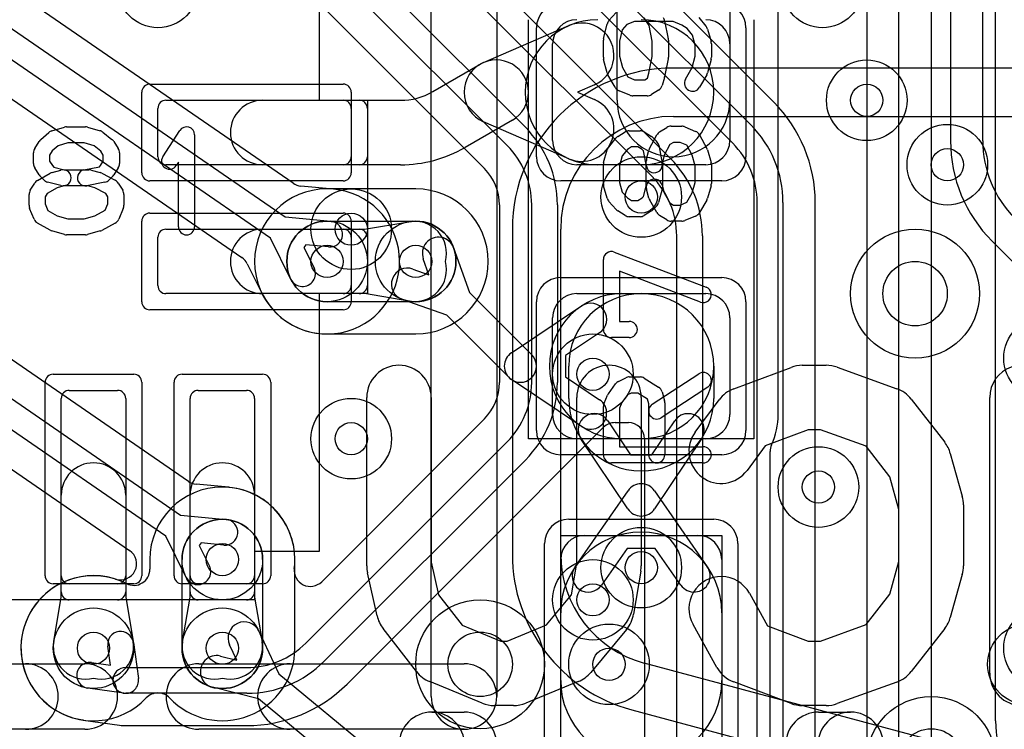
# Model space of a CAD drawing. Extents: x -0.9 to 20.9, y 0 to 20.
# Tile 9 of 39: x 4.4 to 7.4, y 8.4 to 10.6. Entities that reach past the tile are written whole.
import ezdxf

# ---------------------------------------------------------------- set-up
doc = ezdxf.new("R2010")
doc.units = 0
for name, color, linetype in [('1-2-via', 1, 'CONTINUOUS'), ('1-3-via', 1, 'CONTINUOUS'), ('2-3-via', 1, 'CONTINUOUS'), ('3-4-bvh', 1, 'CONTINUOUS'), ('4-5-via', 1, 'CONTINUOUS'), ('5-6-via', 1, 'CONTINUOUS'), ('L1', 3, 'CONTINUOUS'), ('L2', 3, 'CONTINUOUS'), ('L3', 3, 'CONTINUOUS'), ('L4', 3, 'CONTINUOUS'), ('L5', 7, 'CONTINUOUS'), ('L6', 7, 'CONTINUOUS'), ('MetalMask-A', 176, 'CONTINUOUS'), ('PartsArea-A', 111, 'CONTINUOUS'), ('PartsSilk-A', 221, 'CONTINUOUS'), ('PartsSilk-B', 221, 'CONTINUOUS'), ('Resist-A', 2, 'CONTINUOUS'), ('Silk-A', 140, 'CONTINUOUS'), ('Silk-B', 140, 'CONTINUOUS')]:
    doc.layers.add(name, color=color, linetype=linetype)

msp = doc.modelspace()

# ---------------------------------------------------------------- linework, layer by layer
at = {"layer": '1-2-via'}
for centre in [(5.6, 9.9), (6.85, 9.2), (5, 8.7)]:
    msp.add_circle(centre, 0.05, dxfattribs=at)
at = {"layer": '1-3-via'}
msp.add_circle((4.6, 8.7), 0.05, dxfattribs=at)
at = {"layer": '2-3-via'}
for centre in [(5.325, 9.9), (5.4, 9.35), (5, 8.975), (6.15, 8.85)]:
    msp.add_circle(centre, 0.05, dxfattribs=at)
at = {"layer": '3-4-bvh'}
for centre in [(7.15, 9.8), (5.8, 8.65), (7.2, 8.35)]:
    msp.add_circle(centre, 0.1, dxfattribs=at)
at = {"layer": '4-5-via'}
for centre in [(7, 10.4), (5.4, 10), (6.15, 9.55), (6.2, 8.65)]:
    msp.add_circle(centre, 0.05, dxfattribs=at)
at = {"layer": '5-6-via'}
for centre in [(7.25, 10.2), (6.3, 10.1), (6.3, 8.95)]:
    msp.add_circle(centre, 0.05, dxfattribs=at)
at = {"layer": 'L1'}
for p, q in [((6.99996, 12.62574), (6.99996, 8.27426)), ((7.1, 8.27426), (7.1, 12.62574)), ((7.2, 12.62574), (7.2, 8.27426)), ((7.4, 8.47426), (7.4, 12.50146)), ((6.72504, 9.425), (6.72504, 11.675)), ((6.225, 10.4), (6.225, 10.99999)), ((6.575, 10.99999), (6.575, 10.4)), ((5.81032, 10.51679), (6.07571, 10.63152)), ((6.025, 10.275), (6.025, 10.575)), ((6.575, 10.575), (6.575, 10.275)), ((5.65312, 10.42679), (5.8, 10.5116)), ((6.15507, 10.44794), (6.10201, 10.425)), ((6.10201, 10.425), (6.15507, 10.40206)), ((4.825, 10.4), (5.425, 10.4)), ((5.125, 10.4), (5.55311, 10.4)), ((4.8, 10.225), (4.8, 10.375)), ((5.45, 10.375), (5.45, 10.225)), ((5.9, 10.3384), (5.75312, 10.25359)), ((6.07571, 10.21848), (5.81032, 10.33321)), ((5.425, 10.2), (4.825, 10.2)), ((5.55311, 10.2), (5.125, 10.2)), ((6.5, 10.2), (6.1, 10.2)), ((6.3, 10.2), (6.165, 10.2)), ((5.44161, 10), (5.57916, 10.02325)), ((4.825, 10), (5.425, 10)), ((5.125, 10), (5.44161, 10)), ((4.8, 9.825), (4.8, 9.975)), ((5.45, 9.975), (5.45, 9.825)), ((5.71775, 9.94197), (5.76706, 9.80366)), ((5.64124, 9.85876), (5.62355, 9.90839)), ((5.59161, 9.87645), (5.64124, 9.85876)), ((5.425, 9.8), (4.825, 9.8)), ((5.44161, 9.8), (5.125, 9.8)), ((5.57916, 9.77675), (5.44161, 9.8)), ((5.69634, 9.73294), (5.55803, 9.78225)), ((5.76706, 9.80366), (5.96036, 9.61036)), ((6.1, 9.8), (6.5, 9.8)), ((6.24, 9.8), (6.3, 9.8)), ((5.89722, 9.61657), (6.11499, 9.76208)), ((5.88964, 9.53964), (5.69634, 9.73294)), ((6.025, 9.425), (6.025, 9.725)), ((6.575, 9.725), (6.575, 9.425)), ((6.17055, 9.67894), (6.065, 9.60841)), ((6.065, 9.60841), (6.065, 9.54159)), ((6.075, 9.475), (6.075, 9.575)), ((6.525, 9.575), (6.525, 9.475)), ((6.065, 9.54159), (6.17055, 9.47106)), ((6.11499, 9.38792), (5.89722, 9.53343)), ((4.5, 8.875), (4.5, 9.475)), ((4.525, 9.5), (4.675, 9.5)), ((4.7, 9.475), (4.7, 8.875)), ((4.9, 8.875), (4.9, 9.475)), ((4.925, 9.5), (5.075, 9.5)), ((5.1, 9.475), (5.1, 8.875)), ((6.19606, 9.40555), (6.26659, 9.3)), ((6.33341, 9.3), (6.40394, 9.40555)), ((6.5, 9.35), (6.1, 9.35)), ((6.25843, 9.13222), (6.11292, 9.34999)), ((6.3, 9.35), (6.24, 9.35)), ((6.48708, 9.34999), (6.34157, 9.13222)), ((6.26659, 9.3), (6.33341, 9.3)), ((6.70004, 7.95001), (6.70004, 9.31043)), ((4.5, 8.85839), (4.5, 9.175)), ((4.7, 9.175), (4.7, 8.85839)), ((4.9, 8.85839), (4.9, 9.175)), ((5.1, 9.175), (5.1, 8.85839)), ((6.09484, 8.95286), (6.25897, 9.18857)), ((6.34103, 9.18857), (6.50516, 8.95286)), ((6.125, 9.05), (6.475, 9.05)), ((6.25636, 9.00984), (6.1769, 8.89572)), ((6.34364, 9.00984), (6.25636, 9.00984)), ((6.4231, 8.89572), (6.34364, 9.00984)), ((6.05, 8.225), (6.05, 8.975)), ((6.55, 8.975), (6.55, 8.225)), ((4.47675, 8.72084), (4.5, 8.85839)), ((4.675, 8.85), (4.525, 8.85)), ((4.7, 8.85839), (4.72325, 8.72084)), ((4.87675, 8.72084), (4.9, 8.85839)), ((5.075, 8.85), (4.925, 8.85)), ((5.1, 8.85839), (5.12325, 8.72084)), ((6.05, 8.6), (6.05, 8.81)), ((6.55, 8.81), (6.55, 8.6)), ((5.11315, 8.75312), (5.17555, 8.6202)), ((5.04503, 8.66292), (5.02263, 8.71062)), ((4.99392, 8.67575), (5.04503, 8.66292)), ((5.17555, 8.6202), (5.48132, 8.36839)), ((5.11196, 8.54302), (4.96956, 8.57877)), ((5.41774, 8.29119), (5.11196, 8.54302))]:
    msp.add_line(p, q, dxfattribs=at)
for centre in [(6.8625, 10.75), (5.6, 9.9), (6.85, 9.2), (4.6, 8.7), (5, 8.7)]:
    msp.add_circle(centre, 0.125, dxfattribs=at)
for centre, radius, start, end in [((6.165, 10.425), 0.225, 90, -90), ((6.1, 10.575), 0.075, 90, 180), ((6.11539, 10.53973), 0.1, -66.6216, 113.37917), ((6.3, 10.425), 0.225, -90, 90), ((6.5, 10.575), 0.075, 0, 90), ((5.85, 10.425), 0.1, 113.3784, -113.3784), ((5.85, 10.425), 0.1, -59.99927, 120.00257), ((5.55312, 10.6), 0.2, -90.00286, -60.00071), ((4.825, 10.375), 0.025, 90, 180), ((5.125, 10.3), 0.1, 90, -90), ((5.425, 10.375), 0.025, 0, 90), ((6.11539, 10.31027), 0.1, -113.3784, 66.62083), ((6.4, 10.4), 0.175, 180, 0), ((6.1, 10.275), 0.075, 180, -90), ((6.5, 10.275), 0.075, -90, 0), ((5.55312, 10.6), 0.4, -90.00143, -60.00023), ((4.825, 10.225), 0.025, 180, -90), ((5.425, 10.225), 0.025, -90, 0), ((5.59583, 9.92465), 0.1, -14.2711, 99.59416), ((4.825, 9.975), 0.025, 90, 180), ((5.125, 9.9), 0.1, 90, -90), ((5.425, 9.975), 0.025, 0, 90), ((5.67065, 9.92518), 0.05, 19.61991, -160.37884), ((5.57482, 9.82935), 0.05, 70.38009, -109.62116), ((5.59583, 9.87535), 0.1, -99.59608, 14.2711), ((4.825, 9.825), 0.025, 180, -90), ((5.425, 9.825), 0.025, -90, 0), ((6.24, 9.575), 0.225, 90, -90), ((6.1, 9.725), 0.075, 90, 180), ((6.3, 9.575), 0.225, 0, 180), ((6.3, 9.575), 0.225, -90, 90), ((6.5, 9.725), 0.075, 0, 90), ((6.14277, 9.72051), 0.05, -56.24637, 123.75013), ((5.925, 9.575), 0.05, 123.75363, -123.75363), ((5.925, 9.575), 0.05, -135, 45), ((4.525, 9.475), 0.025, 90, 180), ((4.675, 9.475), 0.025, 0, 90), ((4.925, 9.475), 0.025, 90, 180), ((5.075, 9.475), 0.025, 0, 90), ((6.3, 9.475), 0.225, 180, 0), ((6.14277, 9.42949), 0.05, -123.75363, 56.24987), ((6.1, 9.425), 0.075, 180, -90), ((6.15449, 9.37777), 0.05, 33.75363, -146.24987), ((6.44551, 9.37777), 0.05, -33.75363, 146.24987), ((6.5, 9.425), 0.075, -90, 0), ((6.5, 9.425), 0.22504, -24.6199, 0), ((6.75001, 9.31043), 0.04997, 155.37861, 180), ((4.6, 9.175), 0.1, 0, 180), ((5, 9.175), 0.1, 0, 180), ((6.3, 9.16), 0.05, 34.85026, 145.14974), ((6.3, 9.16), 0.05, -146.24637, -33.75363), ((6.3, 8.81), 0.25, 0, 180), ((6.125, 8.975), 0.075, 90, 180), ((6.475, 8.975), 0.075, 0, 90), ((6.13587, 8.92429), 0.05, 145.14974, -34.85033), ((6.46413, 8.92429), 0.05, -145.14974, 34.85033), ((4.525, 8.875), 0.025, 180, -90), ((4.675, 8.875), 0.025, -90, 0), ((4.925, 8.875), 0.025, 180, -90), ((5.075, 8.875), 0.025, -90, 0), ((5.06789, 8.73187), 0.05, 25.1505, -154.84999), ((4.57535, 8.70417), 0.1, 170.40392, -75.7289), ((4.62465, 8.70417), 0.1, -104.2711, 9.59416), ((4.97535, 8.70417), 0.1, 170.40392, -75.7289), ((5.02465, 8.70417), 0.1, -104.2711, 9.59416), ((4.98174, 8.62726), 0.05, 75.89983, -104.09426), ((6.3, 8.6), 0.25, 180, 0), ((7.75, 8.47426), 0.35, 180, -135)]:
    msp.add_arc(centre, radius, start, end, dxfattribs=at)
at = {"layer": 'L2'}
for p, q in [((5.6, 10.12504), (5.325, 10.12504)), ((5.325, 10.025), (5.6, 10.025)), ((5.6, 9.775), (5.325, 9.775)), ((5.325, 9.67496), (5.6, 9.67496)), ((4.77496, 8.975), (4.77496, 8.94497)), ((4.875, 8.7), (4.875, 8.975)), ((5.125, 8.975), (5.125, 8.7)), ((5.22504, 8.7), (5.22504, 8.975))]:
    msp.add_line(p, q, dxfattribs=at)
for centre in [(4.8, 10.75), (6.8625, 10.75), (5.325, 9.9), (5.6, 9.9), (7.55, 9.6), (5.4, 9.35), (6.85, 9.2), (5, 8.975), (6.15, 8.85), (4.6, 8.7), (5, 8.7), (7.55, 8.7)]:
    msp.add_circle(centre, 0.125, dxfattribs=at)
for centre, radius, start, end in [((5.325, 9.9), 0.22504, 90, -90), ((5.6, 9.9), 0.22504, -90, 90), ((5.325, 9.9), 0.125, 90, -90), ((5.6, 9.9), 0.125, -90, 90), ((5, 8.975), 0.22504, 0, 180), ((5, 8.975), 0.125, 0, 180), ((4.59999, 8.7), 0.22505, 62.96585, -43.34173), ((4.72499, 8.94497), 0.04997, -117.03169, 0), ((5, 8.7), 0.22504, -136.65653, 0), ((5, 8.7), 0.125, 180, 0), ((4.8, 8.51124), 0.04997, 43.34582, 136.65418)]:
    msp.add_arc(centre, radius, start, end, dxfattribs=at)
at = {"layer": 'L3'}
for p, q in [((7.25996, 13.3338), (7.25996, 10.27426)), ((7.36, 10.27426), (7.36, 13.33381)), ((4.64573, 11.61085), (5.94042, 10.31616)), ((5.88385, 10.25959), (4.58916, 11.55428)), ((4.51842, 11.48353), (5.8131, 10.18884)), ((5.2197, 10.1425), (3.66411, 11.21321)), ((3.57535, 11.15287), (5.19499, 10.03805)), ((5.14965, 9.97213), (3.53001, 11.08695)), ((3.5053, 10.9825), (5.06089, 9.91179)), ((5.96615, 10.99755), (6.64042, 10.3233)), ((6.58385, 10.26673), (5.90958, 10.94098)), ((5.71615, 10.89395), (6.39042, 10.2197)), ((6.33385, 10.16313), (5.65958, 10.83738)), ((6.71116, 10.39404), (6.41207, 10.69313)), ((4.8947, 9.2175), (3.33911, 10.28821)), ((3.25035, 10.22787), (4.86999, 9.11305)), ((4.82465, 9.04713), (3.20501, 10.16195)), ((5.34516, 10.12414), (5.24326, 10.13392)), ((3.1803, 10.0575), (4.71227, 9.00305)), ((5.85996, 10.07573), (5.85996, 9.52424)), ((5.96, 9.52426), (5.96, 10.07574)), ((6.04, 10.07574), (6.04, 9.52426)), ((6.66, 7.89636), (6.66, 10.08288)), ((6.74, 10.08288), (6.74, 7.89636)), ((6.84004, 6.63307), (6.84004, 10.08288)), ((5.19499, 10.03805), (5.33693, 10.02443)), ((5.21303, 9.84444), (5.14965, 9.97213)), ((6.41, 7.99996), (6.41, 9.97928)), ((6.49, 9.97928), (6.49, 7.99996)), ((7.38884, 9.9631), (7.88546, 9.46648)), ((5.25876, 9.95156), (5.25319, 9.94346)), ((5.25319, 9.94346), (5.28469, 9.88)), ((5.32929, 9.94479), (5.25876, 9.95156)), ((5.07732, 9.89284), (5.12342, 9.79995)), ((5.8131, 9.41116), (5.30832, 8.90638)), ((5.3869, 8.58884), (6.18342, 9.38536)), ((6.21875, 9.4), (6.25999, 9.4)), ((5.25959, 8.71615), (5.88385, 9.34041)), ((6.30996, 9.35003), (6.30996, 7.99994)), ((5.94042, 9.28384), (5.31616, 8.65958)), ((5.02016, 9.19914), (4.91826, 9.20892)), ((4.86999, 9.11305), (5.01193, 9.09943)), ((4.88803, 8.91944), (4.82465, 9.04713)), ((4.93376, 9.02656), (4.92819, 9.01846)), ((4.92819, 9.01846), (4.95969, 8.955)), ((5.00429, 9.01979), (4.93376, 9.02656)), ((4.72377, 8.71751), (4.73961, 8.60561)), ((4.65293, 8.64707), (4.64455, 8.70629)), ((4.59371, 8.65545), (4.65293, 8.64707)), ((4.7, 8.64), (5.07574, 8.64)), ((4.69439, 8.56039), (4.58249, 8.57623)), ((5.07574, 8.56), (4.7, 8.56)), ((4.56846, 8.47718), (4.68042, 8.46134)), ((4.70193, 8.45996), (5.07574, 8.45996))]:
    msp.add_line(p, q, dxfattribs=at)
for centre, radius in [((4.8, 10.75), 0.125), ((5.325, 9.9), 0.125), ((7.15, 9.8), 0.2), ((7.55, 9.6), 0.125), ((5.4, 9.35), 0.125), ((5, 8.975), 0.125), ((6.15, 8.85), 0.125), ((5.8, 8.65), 0.2), ((4.6, 8.7), 0.125), ((7.55, 8.7), 0.125), ((7.2, 8.35), 0.2)]:
    msp.add_circle(centre, radius, dxfattribs=at)
for centre, radius, start, end in [((6.39999, 10.08288), 0.44005, 0, 44.99908), ((5.7, 10.07574), 0.34, 0, 45), ((6.4, 10.08288), 0.34, 0, 45), ((7.70001, 10.27426), 0.44005, 180, -135.00092), ((7.7, 10.27426), 0.34, 180, -135.00119), ((5.7, 10.07574), 0.26, 0, 45), ((6.4, 10.08288), 0.26, 0, 45), ((6.15, 9.97928), 0.34, 0, 45), ((5.77777, 10.15351), 0.04997, 43.80803, 45), ((5.7, 10.07572), 0.15996, 0.00358, 44.63274), ((6.15, 9.97928), 0.26, 0, 45), ((5.325, 9.9), 0.22505, -153.38258, 84.79912), ((5.24803, 10.18366), 0.04997, -124.53923, -95.47784), ((5.34993, 10.17388), 0.04997, -95.47784, -95.2017), ((5.33311, 9.98461), 0.04, -95.47971, 84.51865), ((5.03256, 9.87063), 0.04997, 26.3907, 55.46077), ((5.24886, 9.86222), 0.04, -153.60791, 26.39752), ((5.07866, 9.77774), 0.04997, 25.39581, 26.3907), ((5.7, 9.52428), 0.15996, -44.63274, -0.02149), ((5.80999, 9.52424), 0.04997, -0.02293, 0), ((5.7, 9.52426), 0.26, -45, 0), ((5.7, 9.52426), 0.34, -45, 0), ((5.77777, 9.44649), 0.04997, -45, -43.80803), ((6.21875, 9.35003), 0.04997, 90, 135), ((6.25999, 9.35003), 0.04997, 0, 90), ((4.92303, 9.25866), 0.04997, -124.53923, -95.47784), ((5.02493, 9.24888), 0.04997, -95.47784, -95.2017), ((5.00001, 8.97501), 0.22504, -6.95512, 84.80142), ((5.00811, 9.05961), 0.04, -95.47971, 84.51865), ((4.68394, 8.96189), 0.04997, -107.76782, 55.46077), ((4.92386, 8.93722), 0.04, -153.60791, 26.39752), ((4.6, 8.7), 0.22504, 72.22768, -98.6666), ((5.27299, 8.94171), 0.04997, 173.04565, -45), ((4.68416, 8.7119), 0.04, 8.06124, -171.94303), ((5.07574, 8.9), 0.26, -90, -45), ((4.5881, 8.61584), 0.04, 81.93876, -98.05697), ((5.07574, 8.9), 0.34, -90, -45), ((4.7, 8.6), 0.04, 90, -90), ((4.7, 8.6), 0.04001, -98.06124, 8.06124), ((5.07574, 8.90001), 0.44005, -90, -45.00092), ((4.55856, 8.42813), 0.04997, 81.0542, 81.33317), ((4.58811, 8.61584), 0.14005, -98.94647, -98.21457), ((4.56146, 8.4277), 0.04997, 81.94773, 82.36444), ((4.70007, 8.6), 0.14005, -98.06588, -89.4395), ((4.70193, 8.40999), 0.04997, 90, 90.56182)]:
    msp.add_arc(centre, radius, start, end, dxfattribs=at)
at = {"layer": 'L4'}
for centre, radius in [((7, 10.4), 0.125), ((5.4, 10), 0.125), ((7.15, 9.8), 0.2), ((6.15, 9.55), 0.125), ((5.8, 8.65), 0.2), ((6.2, 8.65), 0.125), ((7.5, 8.65), 0.125), ((7.2, 8.35), 0.2)]:
    msp.add_circle(centre, radius, dxfattribs=at)
at = {"layer": 'L5'}
for centre in [(7, 10.4), (7.25, 10.2), (6.3, 10.1), (5.4, 10), (6.15, 9.55), (6.3, 8.95), (6.2, 8.65), (7.5, 8.65)]:
    msp.add_circle(centre, 0.125, dxfattribs=at)
at = {"layer": 'L6'}
for p, q in [((10.2, 10.5), (6.4, 10.5)), ((6.4, 10.34996), (10.2, 10.34996)), ((5.9, 10), (5.9, 8.99175)), ((6.05004, 8.99175), (6.05004, 10)), ((10.71603, 7.47297), (6.30942, 8.65372)), ((6.27059, 8.50879), (10.6772, 7.32804))]:
    msp.add_line(p, q, dxfattribs=at)
for centre in [(7.25, 10.2), (6.3, 10.1), (6.3, 8.95)]:
    msp.add_circle(centre, 0.125, dxfattribs=at)
for centre, radius, start, end in [((6.4, 10), 0.5, 90, 180), ((6.4, 10), 0.34996, 90, 180), ((6.4, 8.99175), 0.5, 180, -105.00014), ((6.4, 8.99175), 0.34996, 180, -105.00081)]:
    msp.add_arc(centre, radius, start, end, dxfattribs=at)
at = {"layer": 'MetalMask-A'}
for p, q in [((6.025, 10.275), (6.025, 10.575)), ((6.575, 10.575), (6.575, 10.275)), ((4.825, 10.4), (5.375, 10.4)), ((4.8, 10.225), (4.8, 10.375)), ((5.4, 10.375), (5.4, 10.225)), ((5.375, 10.2), (4.825, 10.2)), ((6.5, 10.2), (6.1, 10.2)), ((4.825, 10), (5.375, 10)), ((4.8, 9.825), (4.8, 9.975)), ((5.4, 9.975), (5.4, 9.825)), ((5.375, 9.8), (4.825, 9.8)), ((6.1, 9.8), (6.5, 9.8)), ((6.025, 9.425), (6.025, 9.725)), ((6.575, 9.725), (6.575, 9.425)), ((4.5, 8.925), (4.5, 9.475)), ((4.525, 9.5), (4.675, 9.5)), ((4.7, 9.475), (4.7, 8.925)), ((4.9, 8.925), (4.9, 9.475)), ((4.925, 9.5), (5.075, 9.5)), ((5.1, 9.475), (5.1, 8.925)), ((6.5, 9.35), (6.1, 9.35)), ((6.125, 9.05), (6.475, 9.05)), ((6.05, 8.225), (6.05, 8.975)), ((6.55, 8.975), (6.55, 8.225)), ((4.675, 8.9), (4.525, 8.9)), ((5.075, 8.9), (4.925, 8.9))]:
    msp.add_line(p, q, dxfattribs=at)
for centre, radius, start, end in [((6.1, 10.575), 0.075, 90, 180), ((6.5, 10.575), 0.075, 0, 90), ((4.825, 10.375), 0.025, 90, 180), ((5.375, 10.375), 0.025, 0, 90), ((6.1, 10.275), 0.075, 180, -90), ((6.5, 10.275), 0.075, -90, 0), ((4.825, 10.225), 0.025, 180, -90), ((5.375, 10.225), 0.025, -90, 0), ((4.825, 9.975), 0.025, 90, 180), ((5.375, 9.975), 0.025, 0, 90), ((4.825, 9.825), 0.025, 180, -90), ((5.375, 9.825), 0.025, -90, 0), ((6.1, 9.725), 0.075, 90, 180), ((6.5, 9.725), 0.075, 0, 90), ((4.525, 9.475), 0.025, 90, 180), ((4.675, 9.475), 0.025, 0, 90), ((4.925, 9.475), 0.025, 90, 180), ((5.075, 9.475), 0.025, 0, 90), ((6.1, 9.425), 0.075, 180, -90), ((6.5, 9.425), 0.075, -90, 0), ((6.125, 8.975), 0.075, 90, 180), ((6.475, 8.975), 0.075, 0, 90), ((4.525, 8.925), 0.025, 180, -90), ((4.675, 8.925), 0.025, -90, 0), ((4.925, 8.925), 0.025, 180, -90), ((5.075, 8.925), 0.025, -90, 0)]:
    msp.add_arc(centre, radius, start, end, dxfattribs=at)
at = {"layer": 'PartsArea-A'}
for p, q in [((5.3, 11.2), (5.3, 10.4)), ((5.95, 9.35), (5.95, 10.65)), ((6.65, 10.65), (6.65, 9.35)), ((5.3, 10.4), (5.45, 10.4)), ((5.45, 10.4), (5.45, 9.8)), ((5.45, 9.8), (5.3, 9.8)), ((5.3, 9.8), (5.3, 9)), ((6.65, 9.35), (5.95, 9.35)), ((6.05, 8.4), (6.05, 9.05)), ((6.05, 9.05), (6.55, 9.05)), ((6.55, 9.05), (6.55, 8.4)), ((5.3, 9), (5.1, 9)), ((5.1, 9), (5.1, 8.85)), ((5.1, 8.85), (3.3, 8.85))]:
    msp.add_line(p, q, dxfattribs=at)
at = {"layer": 'PartsSilk-A'}
for p, q in [((5.8516, 11.65), (5.8516, 8.55)), ((5.6484, 8.55), (5.6484, 11.5484)), ((6.19983, 10.64717), (6.22205, 10.67217)), ((6.18316, 10.59217), (6.19427, 10.63662)), ((6.25563, 10.63468), (6.24129, 10.61854)), ((6.27907, 10.64444), (6.25563, 10.63468)), ((6.3987, 10.64444), (6.27907, 10.64444)), ((6.32461, 10.63192), (6.30883, 10.65557)), ((6.37266, 10.64657), (6.38377, 10.59101)), ((6.42553, 10.63327), (6.3987, 10.64444)), ((6.47878, 10.65729), (6.501, 10.62951)), ((6.24129, 10.61854), (6.23241, 10.58303)), ((6.33426, 10.58363), (6.32461, 10.63192)), ((6.4424, 10.62273), (6.42553, 10.63327)), ((6.45882, 10.6022), (6.4424, 10.62273)), ((6.50552, 10.62076), (6.51663, 10.58187)), ((6.18241, 10.53333), (6.18241, 10.58611)), ((6.23241, 10.58303), (6.23241, 10.53661)), ((6.33426, 10.53581), (6.33426, 10.58363)), ((6.38426, 10.58611), (6.38426, 10.53333)), ((6.46759, 10.5715), (6.45882, 10.6022)), ((6.51759, 10.575), (6.51759, 10.53333)), ((6.46759, 10.53661), (6.46759, 10.5715)), ((6.19436, 10.48523), (6.18325, 10.52689)), ((6.23241, 10.53661), (6.24184, 10.50125)), ((6.32386, 10.4838), (6.33426, 10.53581)), ((6.38377, 10.52843), (6.37266, 10.47288)), ((6.45816, 10.50125), (6.46759, 10.53661)), ((6.51675, 10.52689), (6.50564, 10.48523)), ((6.24184, 10.50125), (6.25822, 10.47258)), ((6.31946, 10.46896), (6.32386, 10.4838)), ((6.43755, 10.46518), (6.45816, 10.50125)), ((6.21903, 10.44038), (6.19681, 10.47927)), ((6.25822, 10.47258), (6.27907, 10.46389)), ((6.27907, 10.46389), (6.31135, 10.46389)), ((6.31135, 10.46389), (6.31946, 10.46896)), ((6.37212, 10.47068), (6.36471, 10.44568)), ((6.50319, 10.47927), (6.48097, 10.44038)), ((6.26445, 10.41581), (6.23112, 10.4297)), ((6.35399, 10.43158), (6.33177, 10.41769)), ((6.31852, 10.41389), (6.27407, 10.41389)), ((4.43617, 10.27795), (4.46117, 10.30017)), ((4.47091, 10.30552), (4.5098, 10.31663)), ((4.51667, 10.31759), (4.575, 10.31759)), ((4.58187, 10.31663), (4.62076, 10.30552)), ((4.62951, 10.301), (4.65729, 10.27878)), ((4.81513, 10.2247), (4.86791, 10.30618)), ((6.22749, 10.28787), (6.24971, 10.30176)), ((6.26296, 10.30556), (6.2963, 10.30556)), ((6.30955, 10.30176), (6.33177, 10.28787)), ((6.35713, 10.30176), (6.37935, 10.31564)), ((6.39259, 10.31944), (6.42593, 10.31944)), ((6.43554, 10.31752), (6.46887, 10.30364)), ((4.41769, 10.25029), (4.43158, 10.27251)), ((4.52017, 10.26759), (4.49013, 10.25901)), ((4.5715, 10.26759), (4.52017, 10.26759)), ((4.6022, 10.25882), (4.5715, 10.26759)), ((4.66287, 10.27251), (4.67676, 10.25029)), ((4.91389, 10.29259), (4.91389, 10.00741)), ((6.199, 10.25451), (6.22122, 10.28229)), ((6.32609, 10.25065), (6.34831, 10.29232)), ((6.3362, 10.28435), (6.34731, 10.27324)), ((6.39976, 10.26944), (6.38928, 10.2629)), ((6.42093, 10.26944), (6.39976, 10.26944)), ((6.4414, 10.26092), (6.42093, 10.26944)), ((6.48132, 10.29232), (6.50354, 10.25065)), ((4.41389, 10.2037), (4.41389, 10.23704)), ((4.47207, 10.24296), (4.46389, 10.22987)), ((4.49013, 10.25901), (4.47207, 10.24296)), ((4.62273, 10.2424), (4.6022, 10.25882)), ((4.63056, 10.22987), (4.62273, 10.2424)), ((4.68056, 10.23704), (4.68056, 10.2037)), ((6.18337, 10.20687), (6.19448, 10.24576)), ((6.2576, 10.24773), (6.24118, 10.2272)), ((6.27013, 10.25556), (6.2576, 10.24773)), ((6.28913, 10.25556), (6.27013, 10.25556)), ((6.30285, 10.24698), (6.28913, 10.25556)), ((6.3066, 10.24324), (6.30285, 10.24698)), ((6.31623, 10.1951), (6.3066, 10.24324)), ((6.31658, 10.21755), (6.32399, 10.24533)), ((6.35414, 10.26046), (6.36525, 10.2049)), ((6.38928, 10.2629), (6.37156, 10.22967)), ((6.45817, 10.22947), (6.4414, 10.26092)), ((6.50552, 10.24576), (6.51663, 10.20687)), ((4.46389, 10.22987), (4.46389, 10.21087)), ((4.46389, 10.21087), (4.47247, 10.19715)), ((4.62198, 10.19715), (4.63056, 10.21087)), ((4.63056, 10.21087), (4.63056, 10.22987)), ((4.86389, 10.20801), (4.85709, 10.19752)), ((4.86389, 10.00741), (4.86389, 10.20801)), ((6.24118, 10.2272), (6.23241, 10.1965)), ((6.31574, 10.13384), (6.31574, 10.21111)), ((6.37156, 10.22967), (6.36574, 10.20783)), ((6.36574, 10.20783), (6.36574, 10.13056)), ((6.46759, 10.1965), (6.45817, 10.22947)), ((4.43158, 10.16823), (4.41769, 10.19045)), ((4.47134, 10.17601), (4.49912, 10.18342)), ((4.47247, 10.19715), (4.47682, 10.1928)), ((4.47682, 10.1928), (4.50884, 10.18426)), ((4.50884, 10.18426), (4.58611, 10.18426)), ((4.5701, 10.18377), (4.61824, 10.1934)), ((4.59255, 10.18342), (4.62033, 10.17601)), ((4.61824, 10.1934), (4.62198, 10.19715)), ((4.67676, 10.19045), (4.66287, 10.16823)), ((6.18241, 10.14167), (6.18241, 10.2)), ((6.23241, 10.1965), (6.23241, 10.14517)), ((6.46759, 10.14517), (6.46759, 10.1965)), ((6.51759, 10.2), (6.51759, 10.14167)), ((4.42649, 10.15134), (4.46538, 10.17356)), ((4.44621, 10.15269), (4.4351, 10.1638)), ((4.49912, 10.1351), (4.45745, 10.14621)), ((4.63546, 10.14586), (4.5799, 10.13475)), ((4.62565, 10.17391), (4.66732, 10.15169)), ((4.65935, 10.1638), (4.64824, 10.15269)), ((4.4038, 10.12066), (4.41769, 10.14288)), ((4.48736, 10.12853), (4.45675, 10.11104)), ((4.512, 10.1351), (4.48736, 10.12853)), ((4.58283, 10.13426), (4.50556, 10.13426)), ((4.60467, 10.12844), (4.58283, 10.13426)), ((4.6379, 10.11072), (4.60467, 10.12844)), ((4.67676, 10.14287), (4.69064, 10.12065)), ((6.19448, 10.09591), (6.18337, 10.1348)), ((6.23241, 10.14517), (6.24099, 10.11513)), ((6.24099, 10.11513), (6.25704, 10.09707)), ((6.3072, 10.10182), (6.31574, 10.13384)), ((6.32399, 10.09634), (6.31658, 10.12412)), ((6.3649, 10.12412), (6.35379, 10.08245)), ((6.3649, 10.137), (6.37147, 10.11236)), ((6.45827, 10.11256), (6.46759, 10.14517)), ((6.51663, 10.1348), (6.50552, 10.09591)), ((4.4, 10.07407), (4.4, 10.10741)), ((4.45675, 10.11104), (4.45, 10.10024)), ((4.45, 10.10024), (4.45, 10.07907)), ((4.64444, 10.10024), (4.6379, 10.11072)), ((4.64444, 10.07907), (4.64444, 10.10024)), ((4.69444, 10.10741), (4.69444, 10.07407)), ((6.22205, 10.06117), (6.19983, 10.08617)), ((6.25704, 10.09707), (6.27013, 10.08889)), ((6.27013, 10.08889), (6.28913, 10.08889)), ((6.28913, 10.08889), (6.30285, 10.09747)), ((6.30285, 10.09747), (6.3072, 10.10182)), ((6.34866, 10.05149), (6.32644, 10.09038)), ((6.37147, 10.11236), (6.38896, 10.08175)), ((6.44178, 10.08369), (6.45827, 10.11256)), ((6.50319, 10.09038), (6.48097, 10.05149)), ((4.41581, 10.03112), (4.40192, 10.06445)), ((4.45, 10.07907), (4.45869, 10.05822)), ((4.45869, 10.05822), (4.48756, 10.04173)), ((4.60447, 10.04183), (4.63592, 10.0586)), ((4.63592, 10.0586), (4.64444, 10.07907)), ((4.69252, 10.06446), (4.67864, 10.03113)), ((6.24971, 10.04269), (6.22749, 10.05658)), ((6.33177, 10.05658), (6.30955, 10.04269)), ((6.34731, 10.07121), (6.3362, 10.0601)), ((6.38896, 10.08175), (6.39976, 10.075)), ((6.39976, 10.075), (6.42093, 10.075)), ((6.42093, 10.075), (6.44178, 10.08369)), ((4.48756, 10.04173), (4.52017, 10.03241)), ((4.52017, 10.03241), (4.5715, 10.03241)), ((4.5715, 10.03241), (4.60447, 10.04183)), ((6.2963, 10.03889), (6.26296, 10.03889)), ((6.37934, 10.0288), (6.35712, 10.04269)), ((6.42593, 10.025), (6.39259, 10.025)), ((6.46888, 10.04081), (6.43555, 10.02692)), ((4.46538, 9.99681), (4.42649, 10.01903)), ((4.5098, 9.98337), (4.47091, 9.99448)), ((4.62076, 9.99448), (4.58187, 9.98337)), ((4.66732, 10.01868), (4.62565, 9.99646)), ((4.575, 9.98241), (4.51667, 9.98241)), ((6.18241, 9.68889), (6.18241, 9.90556)), ((6.21629, 9.92893), (6.50147, 9.82059)), ((6.48371, 9.77385), (6.23241, 9.86932)), ((6.23241, 9.86932), (6.23241, 9.71389)), ((6.23241, 9.71389), (6.26296, 9.71389)), ((6.26296, 9.66389), (6.20741, 9.66389)), ((6.22956, 9.52792), (6.25178, 9.53903)), ((6.26296, 9.54167), (6.2963, 9.54167)), ((6.30955, 9.53787), (6.35399, 9.51009)), ((6.33447, 9.45703), (6.47891, 9.55148)), ((6.1983, 9.4897), (6.22052, 9.52026)), ((6.50627, 9.50964), (6.36183, 9.41519)), ((6.18456, 9.46015), (6.19567, 9.48515)), ((6.25737, 9.48593), (6.24029, 9.46243)), ((6.26886, 9.49167), (6.25737, 9.48593)), ((6.28913, 9.49167), (6.26886, 9.49167)), ((6.31913, 9.47292), (6.28913, 9.49167)), ((6.3649, 9.49533), (6.37231, 9.46755)), ((6.18241, 9.3), (6.18241, 9.45)), ((6.24029, 9.46243), (6.23241, 9.4447)), ((6.23241, 9.4447), (6.23241, 9.325)), ((6.32315, 9.45783), (6.31913, 9.47292)), ((6.32315, 9.3), (6.32315, 9.45783)), ((6.37315, 9.46111), (6.37315, 9.3)), ((6.23241, 9.325), (6.49259, 9.325)), ((6.49259, 9.275), (6.20741, 9.275)), ((4.12894, 8.6516), (4.57321, 8.6516)), ((4.92679, 8.6516), (5.75, 8.6516)), ((5.65, 8.5016), (5.75, 8.5016)), ((6.85, 8.5016), (6.95, 8.5016)), ((4.57321, 8.4484), (4.12894, 8.4484)), ((5.75, 8.4484), (4.92679, 8.4484))]:
    msp.add_line(p, q, dxfattribs=at)
for centre, radius, start, end in [((6.21852, 10.63056), 0.025, 138.37217, 165.96679), ((6.34815, 10.64167), 0.025, 11.30544, 33.69959), ((6.48148, 10.61389), 0.025, 15.94854, 38.65478), ((6.20741, 10.58611), 0.025, 165.96932, 180), ((6.35926, 10.58611), 0.025, 0, 11.30795), ((6.49259, 10.575), 0.025, 0, 15.94345), ((6.20741, 10.53333), 0.025, 180, -165.06773), ((6.35926, 10.53333), 0.025, -11.30544, 0), ((6.49259, 10.53333), 0.025, -14.92551, 0), ((6.21852, 10.49167), 0.025, -165.07449, -150.25829), ((6.48148, 10.49167), 0.025, -29.73351, -14.93227), ((6.34815, 10.47778), 0.025, -16.49948, -11.30993), ((6.45926, 10.45278), 0.025, 150.26649, -29.74171), ((6.24074, 10.45278), 0.025, -150.26649, -112.62353), ((6.34074, 10.45278), 0.025, -57.99462, -16.50982), ((6.27407, 10.43889), 0.025, -112.62691, -90), ((6.31852, 10.43889), 0.025, -90, -57.98998), ((4.47778, 10.28148), 0.025, 105.94854, 131.62783), ((4.51667, 10.29259), 0.025, 90, 105.94854), ((4.575, 10.29259), 0.025, 74.05146, 90), ((4.61389, 10.28148), 0.025, 51.33303, 74.05146), ((4.88889, 10.29259), 0.025, 0, 147.06619), ((6.26296, 10.28056), 0.025, 90, 122.00538), ((6.2963, 10.28056), 0.025, 57.99462, 90), ((6.37037, 10.28056), 0.025, 121.98594, 151.93179), ((6.39259, 10.29444), 0.025, 90, 121.99147), ((6.42593, 10.29444), 0.025, 67.39424, 90), ((6.45926, 10.28056), 0.025, 28.0617, 67.39112), ((4.45278, 10.25926), 0.025, 131.62783, 147.99462), ((4.64167, 10.25926), 0.025, 32.00538, 51.33303), ((6.24074, 10.26667), 0.025, 122.00538, 141.33303), ((6.31852, 10.26667), 0.025, 45, 57.99462), ((6.32963, 10.25556), 0.025, 11.30544, 45), ((4.43889, 10.23704), 0.025, 147.99462, 180), ((4.65556, 10.23704), 0.025, 0, 32.00538), ((6.21852, 10.23889), 0.025, 141.33303, 164.05146), ((6.34815, 10.23889), 0.025, 151.9383, 165.06473), ((6.48148, 10.23889), 0.025, 15.94854, 28.0682), ((4.83611, 10.21111), 0.025, 147.06646, -32.93381), ((6.20741, 10.2), 0.025, 164.05146, 180), ((6.34074, 10.21111), 0.025, 165.07449, 180), ((6.49259, 10.2), 0.025, 0, 15.94345), ((4.43889, 10.2037), 0.025, 180, -147.99462), ((4.47778, 10.15185), 0.025, 104.92551, 119.74171), ((4.50556, 10.15926), 0.025, -75.07449, 104.93527), ((4.575, 10.15926), 0.025, 101.30544, -78.69205), ((4.58611, 10.15926), 0.025, 75.07449, 90), ((4.61389, 10.15185), 0.025, 61.9383, 75.06473), ((4.65556, 10.2037), 0.025, -32.00538, 0), ((6.34074, 10.2), 0.025, -168.69456, 11.30795), ((4.43889, 10.12963), 0.025, 119.73351, 147.98998), ((4.45278, 10.18148), 0.025, -147.99462, -135), ((4.46389, 10.17037), 0.025, -135, -104.92551), ((4.63056, 10.17037), 0.025, -78.69456, -45), ((4.64167, 10.18148), 0.025, -45, -32.00538), ((4.65556, 10.12963), 0.025, 31.98594, 61.9318), ((6.34074, 10.13056), 0.025, 14.92551, -165.06473), ((4.425, 10.10741), 0.025, 147.99462, 180), ((4.50556, 10.15926), 0.025, -104.92551, -90), ((4.66944, 10.10741), 0.025, 0, 31.99147), ((6.20741, 10.14167), 0.025, 180, -164.05146), ((6.34074, 10.13056), 0.025, -14.92551, 0), ((6.49259, 10.14167), 0.025, -15.94854, 0), ((6.21852, 10.10278), 0.025, -164.05146, -138.37217), ((6.34815, 10.10278), 0.025, -165.07449, -150.25829), ((6.48148, 10.10278), 0.025, -29.73351, -15.94345), ((4.425, 10.07407), 0.025, 180, -157.37647), ((4.66944, 10.07407), 0.025, -22.60576, 0), ((6.24074, 10.07778), 0.025, -138.37217, -122.00538), ((6.31852, 10.07778), 0.025, -57.99462, -45), ((6.32963, 10.08889), 0.025, -45, -14.92551), ((4.43889, 10.04074), 0.025, -157.37309, -119.74171), ((4.65556, 10.04074), 0.025, -61.9383, -22.60888), ((6.26296, 10.06389), 0.025, -122.00538, -90), ((6.2963, 10.06389), 0.025, -90, -57.99462), ((6.37037, 10.06389), 0.025, -150.26649, -122.01002), ((6.39259, 10.05), 0.025, -122.00538, -90), ((6.42593, 10.05), 0.025, -90, -67.37647), ((6.45926, 10.06389), 0.025, -67.37309, -29.74171), ((4.47778, 10.01852), 0.025, -119.73351, -105.94345), ((4.61389, 10.01852), 0.025, -74.05146, -61.9318), ((4.88889, 10.00741), 0.025, 180, 0), ((4.51667, 10.00741), 0.025, -105.94854, -90), ((4.575, 10.00741), 0.025, -90, -74.05655), ((6.20741, 9.90556), 0.025, 69.19449, 180), ((6.49259, 9.79722), 0.025, -110.80551, 69.19819), ((6.20741, 9.68889), 0.025, 180, -90), ((6.26296, 9.68889), 0.025, -90, 90), ((6.26296, 9.51667), 0.025, 90, 116.56505), ((6.2963, 9.51667), 0.025, 57.99462, 90), ((6.49259, 9.53056), 0.025, -56.81854, 123.18086), ((6.24074, 9.50556), 0.025, 116.56505, 143.97932), ((6.34074, 9.48889), 0.025, 14.92551, 57.98998), ((6.21852, 9.475), 0.025, 143.98274, 156.03964), ((6.20741, 9.45), 0.025, 156.04915, 180), ((6.34815, 9.43611), 0.025, 123.18146, -56.81914), ((6.34815, 9.46111), 0.025, 0, 14.93527), ((6.49259, 9.3), 0.025, -90, 90), ((6.20741, 9.3), 0.025, 180, -90), ((6.34815, 9.3), 0.025, 180, 0), ((4.57321, 8.55), 0.1016, -90, 90), ((4.92679, 8.55), 0.1016, 90, -90), ((5.75, 8.55), 0.1016, -90, 90), ((5.75, 8.55), 0.1016, 180, 0), ((5.65, 8.4), 0.1016, 0, 180), ((5.65, 8.4), 0.1016, 90, -90), ((5.75, 8.4), 0.1016, -90, 90), ((6.85, 8.4), 0.1016, 90, -90), ((6.95, 8.4), 0.1016, 0, 180), ((6.95, 8.4), 0.1016, -90, 90)]:
    msp.add_arc(centre, radius, start, end, dxfattribs=at)
at = {"layer": 'PartsSilk-B'}
for p, q in [((6.58711, 9.50474), (6.76489, 9.57141)), ((6.8, 9.57778), (6.87407, 9.57778)), ((6.90794, 9.57187), (7.09313, 9.5052)), ((5.44815, 8.95556), (5.44815, 9.47778)), ((5.64815, 9.47778), (5.64815, 8.96654)), ((6.1, 8.96384), (6.1, 9.47778)), ((6.3, 9.47778), (6.3, 8.95556)), ((7.38148, 8.62222), (7.38148, 9.47778)), ((6.46779, 9.37063), (6.54186, 9.47063)), ((7.1382, 9.4725), (7.2419, 9.33917)), ((6.81813, 9.37778), (6.68499, 9.32785)), ((6.85662, 9.37778), (6.81813, 9.37778)), ((6.99812, 9.32684), (6.85662, 9.37778)), ((6.68499, 9.32785), (6.62851, 9.25159)), ((7.0719, 9.23198), (6.99812, 9.32684)), ((7.25931, 9.30455), (7.29635, 9.17121)), ((7.1, 9.13081), (7.0719, 9.23198)), ((7.3, 9.14444), (7.3, 8.95556)), ((7.1, 8.96919), (7.1, 9.13081)), ((5.64815, 8.96654), (5.67052, 8.86586)), ((6.0836, 8.86541), (6.1, 8.96384)), ((7.0719, 8.86802), (7.1, 8.96919)), ((5.48016, 8.80053), (5.45053, 8.93387)), ((6.29864, 8.93912), (6.27642, 8.80578)), ((7.29635, 8.92879), (7.25931, 8.79545)), ((5.67052, 8.86586), (5.74404, 8.77134)), ((6.00578, 8.77202), (6.0836, 8.86541)), ((6.63557, 8.87078), (6.69177, 8.76961)), ((6.99812, 8.77316), (7.0719, 8.86802)), ((5.74404, 8.77134), (5.8641, 8.72222)), ((5.88404, 8.72222), (6.00578, 8.77202)), ((6.5348, 8.64033), (6.46073, 8.77366)), ((6.85662, 8.72222), (6.99812, 8.77316)), ((5.60254, 8.6275), (5.49884, 8.76083)), ((6.2546, 8.7582), (6.14349, 8.62487)), ((6.69177, 8.76961), (6.81813, 8.72222)), ((7.2419, 8.76083), (7.1382, 8.6275)), ((5.8641, 8.72222), (5.88404, 8.72222)), ((6.81813, 8.72222), (6.85662, 8.72222)), ((5.80657, 8.52967), (5.64361, 8.59634)), ((6.10453, 8.59634), (5.94156, 8.52967)), ((6.76489, 8.52859), (6.58711, 8.59526)), ((7.09313, 8.5948), (6.90794, 8.52813)), ((5.9037, 8.52222), (5.84444, 8.52222)), ((6.87407, 8.52222), (6.8, 8.52222))]:
    msp.add_line(p, q, dxfattribs=at)
for centre, start, end in [((5.54815, 9.47778), 0, 180), ((6.2, 9.47778), 0, 180), ((6.8, 9.47778), 90, 110.55675), ((6.87407, 9.47778), 70.20242, 90), ((7.48148, 9.47778), 38.54437, 180), ((6.62222, 9.41111), 110.55537, 143.47265), ((7.05926, 9.41111), 37.87147, 70.20068), ((6.54815, 9.31111), 143.47387, -36.52735), ((7.16296, 9.27778), 15.52749, 37.87469), ((7.2, 9.14444), 0, 15.52455), ((5.54815, 8.95556), 180, -167.47165), ((6.2, 8.95556), -9.46232, 0), ((7.2, 8.95556), -15.52749, 0), ((6.54815, 8.82222), 29.05127, -150.94613), ((6.17778, 8.82222), -39.80704, -9.46093), ((5.57778, 8.82222), -167.47306, -142.12531), ((7.16296, 8.82222), -37.87147, -15.52455), ((5.68148, 8.68889), -142.12853, -112.25039), ((6.06667, 8.68889), -67.7517, -39.80599), ((6.62222, 8.68889), -150.94873, -110.55675), ((7.05926, 8.68889), -70.20242, -37.87469), ((7.48148, 8.62222), 180, 0), ((5.84444, 8.62222), -112.2536, -90), ((5.9037, 8.62222), -90, -67.75084), ((6.8, 8.62222), -110.55537, -90), ((6.87407, 8.62222), -90, -70.20068)]:
    msp.add_arc(centre, 0.1, start, end, dxfattribs=at)
at = {"layer": 'Resist-A'}
for p, q in [((5.975, 10.225), (5.975, 10.625)), ((6.625, 10.625), (6.625, 10.225)), ((4.75, 10.175), (4.75, 10.425)), ((4.775, 10.45), (5.375, 10.45)), ((5.4, 10.425), (5.4, 10.175)), ((5.375, 10.15), (4.775, 10.15)), ((6.55, 10.15), (6.05, 10.15)), ((4.75, 9.775), (4.75, 10.025)), ((4.775, 10.05), (5.375, 10.05)), ((5.4, 10.025), (5.4, 9.775)), ((6.05, 9.85), (6.55, 9.85)), ((5.375, 9.75), (4.775, 9.75)), ((5.975, 9.375), (5.975, 9.775)), ((6.625, 9.775), (6.625, 9.375)), ((4.475, 9.55), (4.725, 9.55)), ((4.875, 9.55), (5.125, 9.55)), ((4.45, 8.925), (4.45, 9.525)), ((4.75, 9.525), (4.75, 8.925)), ((4.85, 8.925), (4.85, 9.525)), ((5.15, 9.525), (5.15, 8.925)), ((6.55, 9.3), (6.05, 9.3)), ((6.075, 9.1), (6.525, 9.1)), ((6, 8.175), (6, 9.025)), ((6.6, 9.025), (6.6, 8.175)), ((4.725, 8.9), (4.475, 8.9)), ((5.125, 8.9), (4.875, 8.9))]:
    msp.add_line(p, q, dxfattribs=at)
for centre, radius, start, end in [((6.05, 10.625), 0.075, 90, 180), ((6.55, 10.625), 0.075, 0, 90), ((4.775, 10.425), 0.025, 90, 180), ((5.375, 10.425), 0.025, 0, 90), ((6.05, 10.225), 0.075, 180, -90), ((6.55, 10.225), 0.075, -90, 0), ((4.775, 10.175), 0.025, 180, -90), ((5.375, 10.175), 0.025, -90, 0), ((4.775, 10.025), 0.025, 90, 180), ((5.375, 10.025), 0.025, 0, 90), ((6.05, 9.775), 0.075, 90, 180), ((6.55, 9.775), 0.075, 0, 90), ((4.775, 9.775), 0.025, 180, -90), ((5.375, 9.775), 0.025, -90, 0), ((4.475, 9.525), 0.025, 90, 180), ((4.725, 9.525), 0.025, 0, 90), ((4.875, 9.525), 0.025, 90, 180), ((5.125, 9.525), 0.025, 0, 90), ((6.05, 9.375), 0.075, 180, -90), ((6.55, 9.375), 0.075, -90, 0), ((6.075, 9.025), 0.075, 90, 180), ((6.525, 9.025), 0.075, 0, 90), ((4.475, 8.925), 0.025, 180, -90), ((4.725, 8.925), 0.025, -90, 0), ((4.875, 8.925), 0.025, 180, -90), ((5.125, 8.925), 0.025, -90, 0)]:
    msp.add_arc(centre, radius, start, end, dxfattribs=at)
at = {"layer": 'Silk-A'}
for p, q in [((5.8516, 11.65), (5.8516, 8.55)), ((5.6484, 8.55), (5.6484, 11.5484)), ((4.31088, 8.6516), (4.38912, 8.6516)), ((5.21088, 8.6516), (5.75, 8.6516)), ((5.65, 8.5016), (5.75, 8.5016)), ((6.85, 8.5016), (6.95, 8.5016)), ((4.38912, 8.4484), (4.31088, 8.4484)), ((5.75, 8.4484), (5.21088, 8.4484))]:
    msp.add_line(p, q, dxfattribs=at)
for centre, start, end in [((4.38912, 8.55), -90, 90), ((5.21088, 8.55), 90, -90), ((5.75, 8.55), -90, 90), ((5.75, 8.55), 180, 0), ((5.65, 8.4), 0, 180), ((5.65, 8.4), 90, -90), ((5.75, 8.4), -90, 90), ((6.85, 8.4), 90, -90), ((6.95, 8.4), 0, 180), ((6.95, 8.4), -90, 90)]:
    msp.add_arc(centre, 0.1016, start, end, dxfattribs=at)
at = {"layer": 'Silk-B'}
for p, q in [((6.58711, 9.50474), (6.76489, 9.57141)), ((6.8, 9.57778), (6.87407, 9.57778)), ((6.90794, 9.57187), (7.09313, 9.5052)), ((5.44815, 8.95556), (5.44815, 9.47778)), ((5.64815, 9.47778), (5.64815, 8.96654)), ((6.1, 8.96384), (6.1, 9.47778)), ((6.3, 9.47778), (6.3, 8.95556)), ((7.38148, 8.62222), (7.38148, 9.47778)), ((6.46779, 9.37063), (6.54186, 9.47063)), ((7.1382, 9.4725), (7.2419, 9.33917)), ((6.81813, 9.37778), (6.68499, 9.32785)), ((6.85662, 9.37778), (6.81813, 9.37778)), ((6.99812, 9.32684), (6.85662, 9.37778)), ((6.68499, 9.32785), (6.62851, 9.25159)), ((7.0719, 9.23198), (6.99812, 9.32684)), ((7.25931, 9.30455), (7.29635, 9.17121)), ((7.1, 9.13081), (7.0719, 9.23198)), ((7.3, 9.14444), (7.3, 8.95556)), ((7.1, 8.96919), (7.1, 9.13081)), ((5.64815, 8.96654), (5.67052, 8.86586)), ((6.0836, 8.86541), (6.1, 8.96384)), ((7.0719, 8.86802), (7.1, 8.96919)), ((5.48016, 8.80053), (5.45053, 8.93387)), ((6.29864, 8.93912), (6.27642, 8.80578)), ((7.29635, 8.92879), (7.25931, 8.79545)), ((5.67052, 8.86586), (5.74404, 8.77134)), ((6.00578, 8.77202), (6.0836, 8.86541)), ((6.63557, 8.87078), (6.69177, 8.76961)), ((6.99812, 8.77316), (7.0719, 8.86802)), ((5.74404, 8.77134), (5.8641, 8.72222)), ((5.88404, 8.72222), (6.00578, 8.77202)), ((6.5348, 8.64033), (6.46073, 8.77366)), ((6.85662, 8.72222), (6.99812, 8.77316)), ((5.60254, 8.6275), (5.49884, 8.76083)), ((6.2546, 8.7582), (6.14349, 8.62487)), ((6.69177, 8.76961), (6.81813, 8.72222)), ((7.2419, 8.76083), (7.1382, 8.6275)), ((5.8641, 8.72222), (5.88404, 8.72222)), ((6.81813, 8.72222), (6.85662, 8.72222)), ((5.80657, 8.52967), (5.64361, 8.59634)), ((6.10453, 8.59634), (5.94156, 8.52967)), ((6.76489, 8.52859), (6.58711, 8.59526)), ((7.09313, 8.5948), (6.90794, 8.52813)), ((5.9037, 8.52222), (5.84444, 8.52222)), ((6.87407, 8.52222), (6.8, 8.52222))]:
    msp.add_line(p, q, dxfattribs=at)
for centre, start, end in [((5.54815, 9.47778), 0, 180), ((6.2, 9.47778), 0, 180), ((6.8, 9.47778), 90, 110.55675), ((6.87407, 9.47778), 70.20242, 90), ((7.48148, 9.47778), 38.54437, 180), ((6.62222, 9.41111), 110.55537, 143.47265), ((7.05926, 9.41111), 37.87147, 70.20068), ((6.54815, 9.31111), 143.47387, -36.52735), ((7.16296, 9.27778), 15.52749, 37.87469), ((7.2, 9.14444), 0, 15.52455), ((5.54815, 8.95556), 180, -167.47165), ((6.2, 8.95556), -9.46232, 0), ((7.2, 8.95556), -15.52749, 0), ((6.54815, 8.82222), 29.05127, -150.94613), ((6.17778, 8.82222), -39.80704, -9.46093), ((5.57778, 8.82222), -167.47306, -142.12531), ((7.16296, 8.82222), -37.87147, -15.52455), ((5.68148, 8.68889), -142.12853, -112.25039), ((6.06667, 8.68889), -67.7517, -39.80599), ((6.62222, 8.68889), -150.94873, -110.55675), ((7.05926, 8.68889), -70.20242, -37.87469), ((7.48148, 8.62222), 180, 0), ((5.84444, 8.62222), -112.2536, -90), ((5.9037, 8.62222), -90, -67.75084), ((6.8, 8.62222), -110.55537, -90), ((6.87407, 8.62222), -90, -70.20068)]:
    msp.add_arc(centre, 0.1, start, end, dxfattribs=at)

doc.saveas('drawing.dxf')
